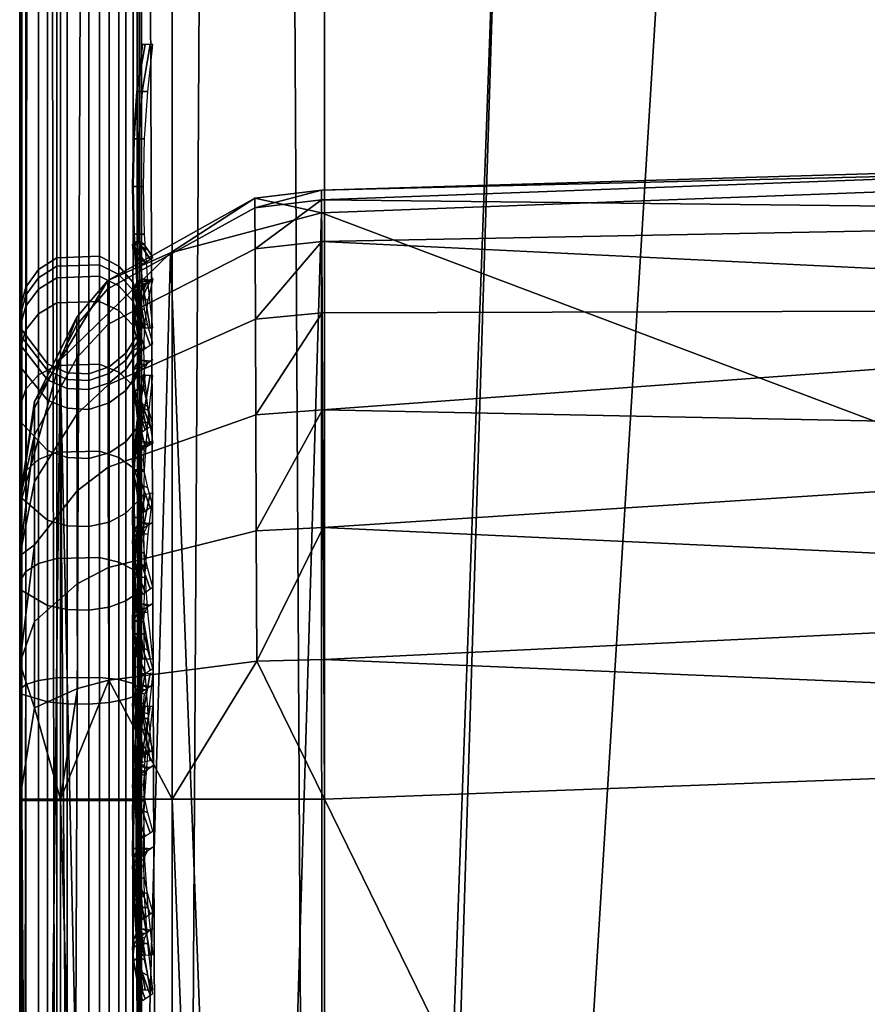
# Model space of a CAD drawing. Header units: inches. Extents: x -6.6 to 28, y -34.6 to 0.
# Tile 131 of 256: x -6.637 to -5.942, y -26.217 to -25.409. Entities that reach past the tile are written whole.
import ezdxf

# ---------------------------------------------------------------- set-up
doc = ezdxf.new("R2010")
doc.units = ezdxf.units.IN
doc.header["$LTSCALE"] = 0.03937
doc.header["$MEASUREMENT"] = 0
for name, color, linetype in [('A-FURN-3-ST', 151, 'Continuous'), ('A-FURN-3-ST-BK', 151, 'Continuous'), ('A-FURN-3-ST-SEAM', 250, 'Continuous'), ('A-FURN-3-STITCH', 15, 'Continuous')]:
    doc.layers.add(name, color=color, linetype=linetype)

msp = doc.modelspace()

# ---------------------------------------------------------------- meshes
at = {"layer": 'A-FURN-3-ST'}
mesh = msp.add_polyface(dxfattribs=at)
corners = [(-6.60383, -29.7968, 5.125), (-6.63732, -7.13385, 5.25), (-6.60383, -7.13385, 5.125), (-6.51232, -29.7968, 5.03349), (-6.51232, -7.13385, 5.03349), (-6.38732, -29.7968, 5), (-6.38732, -7.13385, 5), (-6.51232, -29.18801, 17.96651), (-6.38732, -7.73419, 18), (-6.51232, -7.73419, 17.96651), (-6.60383, -29.18801, 17.875), (-6.60383, -7.73419, 17.875), (-6.63732, -29.18801, 17.75), (-6.63732, -7.73419, 17.75), (-5.67603, -7.07321, 5), (-4.97434, -6.94182, 5), (-4.84486, -29.74389, 5), (-4.2893, -6.741, 5), (-3.62773, -6.47277, 5), (-3.3072, -29.61118, 5), (-2.99627, -6.13979, 5), (-2.40122, -5.74541, 5), (-1.84854, -5.29357, 5), (12.14097, -23.13628, 5), (-1.34375, -4.78878, 5), (14.43294, -21.07026, 5), (-0.89191, -4.2361, 5), (16.49897, -18.77829, 5), (9.64762, -24.95421, 5), (8.33372, -25.76392, 5), (6.97965, -26.50453, 5), (5.58905, -27.17403, 5), (4.16565, -27.77063, 5), (2.71326, -28.29272, 5), (1.2358, -28.73892, 5), (-0.26279, -29.10802, 5), (-1.77848, -29.39904, 5), (-6.63732, -30.04681, 5.50019), (-6.63732, -6.88369, 5.5), (-6.63732, -30.03804, 16.90065), (-6.63732, -6.88369, 16.9), (-6.38732, -29.18801, 18), (-5.61328, -7.67017, 18), (-4.87672, -29.13593, 18), (-4.84956, -7.52889, 18), (-4.10385, -7.31175, 18), (-3.38366, -7.02096, 18), (-3.37083, -29.00573, 18), (-2.69625, -6.65944, 18), (-1.87371, -28.79775, 18), (-0.38936, -28.51254, 18), (-2.04854, -6.23084, 18), (1.07823, -28.15089, 18), (2.52514, -27.71374, 18), (3.94748, -27.20228, 18), (5.34143, -26.61788, 18), (6.70327, -25.96211, 18), (8.02933, -25.23671, 18), (9.31606, -24.44365, 18), (11.75786, -22.66318, 18), (-1.44706, -5.73946, 18), (14.00247, -20.63979, 18), (-0.89786, -5.19026, 18), (16.02586, -18.39517, 18), (-0.40648, -4.58878, 18)]
mesh.append_faces([[corners[k] for k in face] for face in [(0, 1, 2), (3, 2, 4), (5, 4, 6), (7, 8, 9), (10, 9, 11), (12, 11, 13), (6, 14, 5), (5, 14, 15), (16, 15, 17), (16, 17, 18), (16, 18, 19), (19, 18, 20), (19, 20, 21), (22, 23, 21), (24, 25, 22), (26, 27, 24), (28, 29, 21), (21, 29, 30), (21, 30, 31), (31, 32, 21), (21, 32, 33), (21, 33, 34), (34, 35, 21), (21, 35, 36), (21, 36, 19), (1, 37, 38), (38, 39, 40), (40, 39, 12), (40, 12, 13), (8, 41, 42), (42, 41, 43), (42, 43, 44), (44, 43, 45), (45, 43, 46), (46, 43, 47), (46, 47, 48), (48, 47, 49), (48, 49, 50), (48, 50, 51), (51, 50, 52), (51, 52, 53), (53, 54, 51), (51, 54, 55), (51, 55, 56), (56, 57, 51), (51, 57, 58), (51, 59, 60), (60, 61, 62), (62, 63, 64)]])
mesh = msp.add_polyface(dxfattribs=at)
corners = [(-6.63732, -29.7968, 5.25), (-6.63732, -7.13385, 5.25), (-6.60383, -29.7968, 5.125), (-6.60383, -7.13385, 5.125), (-6.51232, -29.7968, 5.03349), (-6.51232, -7.13385, 5.03349), (-6.38732, -29.7968, 5), (-6.44215, -29.4013, 17.9729), (-6.38732, -29.18801, 18), (-6.51232, -29.18801, 17.96651), (-6.56395, -29.38825, 17.90721), (-6.60383, -29.18801, 17.875), (-6.58989, -29.38231, 17.87735), (-6.62516, -29.36876, 17.80919), (-6.63732, -29.35375, 17.73368), (-6.63732, -29.18801, 17.75), (-6.38732, -7.73419, 18), (-6.51232, -7.73419, 17.96651), (-6.60383, -7.73419, 17.875), (-4.87672, -29.13593, 18), (-5.09402, -29.3486, 17.98165), (0.46211, -29.42628, 17.10091), (1.11991, -29.27889, 16.90085), (1.85779, -29.0541, 17.10091), (2.57741, -28.85337, 16.90085), (2.52514, -27.71374, 18), (1.07823, -28.15089, 18), (1.61043, -28.2081, 17.98165), (0.25538, -28.56944, 17.98165), (0.30338, -28.76839, 17.92284), (1.66786, -28.40453, 17.92284), (0.34957, -28.95984, 17.82086), (1.72313, -28.59356, 17.82086), (0.39081, -29.13078, 17.67812), (1.77248, -28.76234, 17.67812), (0.42432, -29.26967, 17.50239), (1.81258, -28.89947, 17.50239), (0.44828, -29.36895, 17.30552), (1.84124, -28.9975, 17.30552), (-0.38936, -28.51254, 18), (-1.0971, -28.86223, 17.98165), (-1.05852, -29.06321, 17.92284), (-1.02139, -29.25663, 17.82086), (-0.98825, -29.42932, 17.67812), (-1.87371, -28.79775, 18), (-2.44235, -29.08822, 17.98165), (-2.41314, -29.29078, 17.92284), (-2.38503, -29.48571, 17.82086), (-3.37083, -29.00573, 18), (-3.776, -29.24953, 17.98165), (-3.75607, -29.45322, 17.92284), (1.12211, -29.28738, 5.50038), (2.58004, -28.86174, 5.50038), (0.45751, -29.40746, 5.28913), (0.44422, -29.35237, 5.19563), (1.8364, -28.98113, 5.19563), (1.85231, -29.03553, 5.28913), (0.4269, -29.2806, 5.11821), (1.81568, -28.91027, 5.11821), (0.39136, -29.13326, 5.03026), (1.77315, -28.76479, 5.03026), (-0.98782, -29.43182, 5.03026), (-1.77848, -29.39904, 5), (-0.26279, -29.10802, 5), (1.2358, -28.73892, 5), (1.86216, -29.06922, 5.39323), (0.46574, -29.44159, 5.39323), (-4.97434, -6.94182, 5), (-4.84486, -29.74389, 5), (-6.63732, -30.04681, 5.50019), (-6.63732, -30.03804, 16.90065), (-6.63732, -6.88369, 5.5)]
mesh.append_faces([[corners[k] for k in face] for face in [(0, 1, 2), (2, 3, 4), (4, 5, 6), (7, 8, 9), (10, 9, 11), (12, 11, 13), (14, 13, 15), (15, 13, 11), (8, 16, 9), (9, 17, 11), (11, 18, 15), (19, 8, 20), (21, 22, 23), (23, 22, 24), (25, 26, 27), (27, 26, 28), (27, 28, 29, 30), (30, 29, 31, 32), (32, 31, 33, 34), (34, 33, 35, 36), (36, 35, 37, 38), (38, 37, 21, 23), (26, 39, 28), (28, 39, 40), (28, 40, 41, 29), (29, 41, 42, 31), (31, 42, 43, 33), (39, 44, 40), (40, 44, 45), (40, 45, 46, 41), (41, 46, 47, 42), (44, 48, 45), (45, 48, 49), (45, 49, 50, 46), (48, 19, 49), (49, 19, 20), (22, 51, 52), (53, 54, 55, 56), (54, 57, 58, 55), (57, 59, 60, 58), (61, 62, 63), (61, 63, 59), (59, 63, 64), (59, 64, 60), (65, 51, 66), (66, 53, 56, 65), (6, 67, 68), (0, 69, 1), (69, 70, 71)]])
at = {"layer": 'A-FURN-3-ST-BK'}
mesh = msp.add_polyface(dxfattribs=at)
corners = [(-6.38787, -25.93436, 18.01328), (-6.38732, -26.0488, 18), (-6.44284, -25.93579, 18.01937), (-6.51232, -26.0488, 18.03349), (-6.4444, -25.55602, 18.52258), (-6.51366, -25.60078, 18.62724), (-6.38965, -25.56782, 18.6366), (-6.38974, -25.54942, 18.52288), (-6.44437, -25.56386, 18.40916), (-6.3897, -25.55737, 18.40795), (-6.44423, -25.59755, 18.30059), (-6.38953, -25.59154, 18.29793), (-6.44399, -25.65513, 18.20254), (-6.38925, -25.64993, 18.19862), (-6.44367, -25.73358, 18.12025), (-6.38886, -25.72947, 18.11529), (-6.44327, -25.82885, 18.05813), (-6.38839, -25.82602, 18.05244), (-6.44449, -27.40747, 25.08968), (-4.94496, -25.99497, 18), (-5.2449, -25.87912, 18.01814), (-4.08433, -25.7905, 18.01814), (-5.25172, -25.75247, 18.07309), (-4.09682, -25.66428, 18.07309), (-5.2574, -25.64678, 18.15949), (-4.10725, -25.55896, 18.15949), (-5.26154, -25.56995, 18.2683), (-4.11483, -25.48239, 18.2683), (-5.26446, -25.51557, 18.45032), (-4.12019, -25.4282, 18.45032), (-4.97409, -25.51487, 18.6366), (-5.26661, -25.9912, 20.25032), (-6.38957, -26.48446, 21.86405), (-4.05489, -26.35942, 21.86405), (-4.09958, -25.90331, 20.25032), (-5.24248, -26.44886, 21.86405)]
mesh.append_faces([[corners[k] for k in face] for face in [(0, 1, 2), (2, 1, 3), (4, 5, 6), (4, 6, 7), (4, 7, 8), (8, 7, 9), (8, 9, 10), (10, 9, 11), (10, 11, 12), (12, 11, 13), (12, 13, 14), (14, 13, 15), (14, 15, 16), (16, 15, 17), (16, 17, 2), (2, 17, 0), (18, 6, 5), (1, 0, 19), (19, 0, 20), (19, 20, 21), (21, 20, 22, 23), (23, 22, 24, 25), (25, 24, 26, 27), (27, 26, 28, 29), (29, 28, 30), (30, 28, 7), (30, 7, 6), (0, 17, 20), (20, 17, 22), (17, 15, 22), (22, 15, 24), (15, 13, 24), (24, 13, 11), (24, 11, 26), (26, 11, 9), (26, 9, 28), (28, 9, 7), (30, 6, 31), (31, 6, 32), (33, 34, 31, 35), (34, 30, 31)]])
mesh = msp.add_polyface(dxfattribs=at)
corners = [(-6.44284, -25.93579, 18.01937), (-6.51232, -26.0488, 18.03349), (-6.56429, -25.95116, 18.08475), (-6.60383, -26.0488, 18.125), (-6.59002, -25.95809, 18.11422), (-6.6252, -25.97398, 18.1818), (-6.62523, -25.90319, 18.20749), (-6.59014, -25.87229, 18.14541), (-6.62526, -25.84014, 18.24863), (-6.59025, -25.79589, 18.19532), (-6.62528, -25.78823, 18.30312), (-6.59034, -25.733, 18.26138), (-6.6253, -25.75014, 18.36802), (-6.59041, -25.68685, 18.34005), (-6.62531, -25.72785, 18.43988), (-6.59045, -25.65986, 18.42714), (-6.62531, -25.72267, 18.51494), (-6.59045, -25.65358, 18.51811), (-6.60421, -25.68871, 18.60227), (-6.63732, -25.8083, 18.5683), (-6.63732, -25.80308, 18.45397), (-6.63732, -26.0488, 18.25), (-6.63732, -25.93741, 18.27622), (-6.63732, -25.84936, 18.34931), (-6.56495, -25.6234, 18.51949), (-6.51366, -25.60078, 18.62724), (-6.4444, -25.55602, 18.52258), (-6.44327, -25.82885, 18.05813), (-6.56448, -25.85881, 18.11832), (-6.56464, -25.77658, 18.17205), (-6.44367, -25.73358, 18.12025), (-6.56478, -25.70888, 18.24316), (-6.56488, -25.65921, 18.32784), (-6.56494, -25.63016, 18.42158), (-6.44399, -25.65513, 18.20254), (-6.44423, -25.59755, 18.30059), (-6.44437, -25.56386, 18.40916)]
mesh.append_faces([[corners[k] for k in face] for face in [(0, 1, 2), (2, 1, 3), (2, 3, 4), (4, 3, 5), (4, 5, 6, 7), (7, 6, 8, 9), (9, 8, 10, 11), (11, 10, 12, 13), (13, 12, 14, 15), (15, 14, 16, 17), (17, 16, 18), (18, 16, 19), (19, 16, 20), (20, 16, 14), (20, 14, 12), (3, 21, 5), (5, 21, 22), (5, 22, 6), (6, 22, 8), (22, 23, 8), (8, 23, 10), (10, 23, 12), (12, 23, 20), (17, 18, 24), (24, 18, 25), (24, 25, 26), (27, 0, 2, 28), (28, 2, 4, 7), (9, 29, 28, 7), (29, 30, 27, 28), (29, 9, 11, 31), (31, 11, 13, 32), (32, 13, 15, 33), (33, 15, 17, 24), (30, 29, 31, 34), (34, 31, 32, 35), (35, 32, 33, 36), (36, 33, 24, 26), (21, 19, 22), (22, 19, 23), (23, 19, 20)]])
mesh = msp.add_polyface(dxfattribs=at)
corners = [(-6.38732, -29.18801, 18), (-6.4428, -29.40371, 17.98494), (-6.51232, -29.18801, 18.03349), (-6.63732, -29.18801, 18.25), (-6.63732, -26.0488, 18.25), (-6.60383, -29.18801, 18.125), (-6.60383, -26.0488, 18.125), (-6.51232, -26.0488, 18.03349), (-6.38732, -26.0488, 18), (-6.38957, -26.48446, 21.86405), (-6.38965, -25.56782, 18.6366), (-6.44449, -27.40747, 25.08968), (-6.51366, -25.60078, 18.62724), (-6.56486, -27.47226, 25.07128), (-6.60421, -25.68871, 18.60227), (-6.59062, -27.50164, 25.06294), (-6.62536, -27.56809, 25.04407), (-6.60417, -29.35516, 31.51208), (-6.63732, -29.47484, 31.47809), (-6.63732, -25.8083, 18.5683), (-6.5135, -29.26722, 31.53706), (-6.38936, -29.23436, 31.54639), (-6.38943, -28.31773, 28.31894), (-6.3895, -27.40109, 25.09149), (-5.09783, -29.3488, 17.98165), (-4.87672, -29.13593, 18), (-4.94496, -25.99497, 18), (-5.26661, -25.9912, 20.25032), (-5.24248, -26.44886, 21.86405), (-5.21834, -26.90653, 23.47777), (-4.01021, -26.81554, 23.47777), (-4.05489, -26.35942, 21.86405), (-5.14593, -28.27951, 28.31894), (-5.17007, -27.82185, 26.70522), (-5.1942, -27.36419, 25.0915), (-5.1218, -28.73717, 29.93267), (-4.87619, -29.18231, 31.54639), (-3.83146, -28.63999, 29.93267), (-5.10484, -29.3022, 31.8356)]
mesh.append_faces([[corners[k] for k in face] for face in [(0, 1, 2), (3, 4, 5), (5, 4, 6), (5, 6, 2), (2, 6, 7), (2, 7, 0), (0, 7, 8), (9, 10, 11), (11, 12, 13), (13, 12, 14), (13, 14, 15), (15, 14, 16), (15, 16, 17), (17, 16, 18), (18, 16, 19), (19, 16, 14), (15, 17, 13), (13, 17, 20), (13, 20, 11), (11, 20, 21), (11, 21, 22), (22, 23, 11), (11, 23, 9), (3, 18, 4), (4, 18, 19), (24, 0, 25), (0, 8, 25), (25, 8, 26), (27, 9, 28), (28, 9, 29), (28, 29, 30, 31), (32, 33, 22), (22, 33, 23), (23, 33, 34), (23, 34, 29), (9, 23, 29), (32, 22, 35), (35, 22, 21), (35, 21, 36), (35, 36, 37), (36, 21, 38)]])
at = {"layer": 'A-FURN-3-ST-SEAM'}
mesh = msp.add_polyface(dxfattribs=at)
corners = [(-6.56393, -14.88851, 17.85626), (-6.55014, -14.88851, 17.86752), (-6.55014, -22.0388, 17.86752), (-6.56393, -22.0388, 17.85626), (-6.55014, -29.18908, 17.86752), (-6.56393, -29.18908, 17.85626), (-6.55014, -29.36539, 17.85115), (-6.56393, -29.36334, 17.84008), (-6.53732, -29.18908, 17.9), (-6.54078, -29.36815, 17.86601), (-6.54078, -29.18908, 17.88263), (-6.53732, -22.0388, 17.9), (-6.54077, -22.0388, 17.88263), (-6.53732, -14.88851, 17.9), (-6.54077, -14.88851, 17.88263), (-6.53732, -7.73823, 17.9), (-6.58065, -29.36229, 17.83438), (-6.58065, -29.18908, 17.85046), (-6.58065, -22.0388, 17.85046), (-6.58064, -14.88851, 17.85046), (-6.61448, -14.88851, 17.85881), (-6.59833, -14.88851, 17.85149), (-6.59833, -22.0388, 17.85149), (-6.61449, -22.0388, 17.85881), (-6.59833, -29.18908, 17.85149), (-6.61449, -29.18908, 17.85881), (-6.59833, -29.36247, 17.83539), (-6.61449, -29.36381, 17.8426), (-6.63547, -29.36891, 17.87012), (-6.63547, -29.18908, 17.88681), (-6.63546, -22.0388, 17.88681), (-6.63546, -14.88851, 17.88681), (-6.6322, -14.88851, 17.92169), (-6.63706, -14.88851, 17.90452), (-6.63706, -22.0388, 17.90452), (-6.6322, -22.0388, 17.92169), (-6.63706, -29.18908, 17.90452), (-6.63221, -29.18908, 17.92169), (-6.63706, -29.37214, 17.88753), (-6.63221, -29.37527, 17.90441), (-6.57183, -29.37991, 17.92944), (-6.55608, -29.37842, 17.92143), (-6.55608, -29.18908, 17.939), (-6.57183, -29.18908, 17.94716), (-6.55608, -22.0388, 17.939), (-6.57183, -22.0388, 17.94716), (-6.55607, -14.88851, 17.939), (-6.57183, -14.88851, 17.94716), (-6.54439, -29.37597, 17.90819), (-6.54439, -29.18908, 17.92554), (-6.54438, -22.0388, 17.92554), (-6.54438, -14.88851, 17.92554), (-6.53732, -29.37112, 17.88312), (-6.54438, -7.73823, 17.92554), (-6.6069, -14.88851, 17.94586), (-6.6069, -22.0388, 17.94586), (-6.6069, -29.18908, 17.94586), (-6.6218, -14.88851, 17.93618), (-6.6218, -22.0388, 17.93618), (-6.6218, -29.18908, 17.93618), (-6.6218, -29.37791, 17.91865), (-6.6069, -29.37967, 17.92817), (-6.55014, -7.73823, 17.86752), (-6.54077, -7.73823, 17.88263)]
mesh.append_faces([[corners[k] for k in face] for face in [(0, 1, 2, 3), (3, 2, 4, 5), (5, 4, 6, 7), (8, 9, 10), (8, 10, 11), (11, 10, 12), (11, 12, 13), (13, 12, 14), (13, 14, 15), (7, 16, 17, 5), (5, 17, 18, 3), (3, 18, 19, 0), (20, 21, 22, 23), (23, 22, 24, 25), (25, 24, 26, 27), (27, 28, 29, 25), (25, 29, 30, 23), (23, 30, 31, 20), (32, 33, 34, 35), (35, 34, 36, 37), (37, 36, 38, 39), (40, 41, 42, 43), (43, 42, 44, 45), (45, 44, 46, 47), (41, 48, 49, 42), (42, 49, 50, 44), (44, 50, 51, 46), (49, 52, 8), (49, 8, 50), (50, 8, 11), (50, 11, 51), (51, 11, 13), (51, 13, 53), (47, 54, 55, 45), (45, 55, 56, 43), (54, 57, 58, 55), (55, 58, 59, 56), (56, 59, 60, 61), (57, 32, 35, 58), (58, 35, 37, 59), (59, 37, 39, 60), (62, 63, 14, 1), (1, 14, 12, 2), (2, 12, 10, 4), (4, 10, 9, 6), (21, 19, 18, 22), (22, 18, 17, 24), (24, 17, 16, 26), (33, 31, 30, 34), (34, 30, 29, 36), (36, 29, 28, 38)]])
mesh = msp.add_polyface(dxfattribs=at)
corners = [(-6.63706, -25.67971, 18.33687), (-6.63547, -25.69591, 18.34401), (-6.63547, -25.66981, 18.42878), (-6.63706, -25.6524, 18.42552), (-6.63547, -25.66379, 18.5188), (-6.63706, -25.64611, 18.51966), (-6.63547, -25.67791, 18.60568), (-6.63706, -25.66087, 18.61051), (-6.6322, -25.64435, 18.6152), (-6.6322, -25.62897, 18.52049), (-6.6322, -25.63552, 18.42236), (-6.6322, -25.66399, 18.32994), (-6.55608, -25.69868, 18.23653), (-6.57183, -25.69215, 18.23163), (-6.57183, -25.64068, 18.31967), (-6.55608, -25.64814, 18.32296), (-6.57183, -25.61049, 18.41767), (-6.55608, -25.61851, 18.41918), (-6.57183, -25.60354, 18.52173), (-6.55608, -25.61169, 18.52134), (-6.57183, -25.61986, 18.62216), (-6.55608, -25.6277, 18.61993), (-6.54438, -25.64066, 18.61626), (-6.54438, -25.62513, 18.52068), (-6.54438, -25.63174, 18.42165), (-6.54438, -25.66047, 18.32839), (-6.54438, -25.70945, 18.24461), (-6.53732, -25.68419, 18.33792), (-6.53732, -25.65684, 18.42636), (-6.53732, -25.65063, 18.51949), (-6.53732, -25.66522, 18.60928), (-6.54077, -25.67391, 18.42955), (-6.54077, -25.66797, 18.5186), (-6.54077, -25.68193, 18.60453), (-6.6069, -25.62111, 18.62181), (-6.6069, -25.60484, 18.52167), (-6.6069, -25.61177, 18.41791), (-6.6069, -25.64187, 18.3202), (-6.6069, -25.69319, 18.23241), (-6.6218, -25.63042, 18.61916), (-6.6218, -25.61451, 18.5212), (-6.6218, -25.62129, 18.4197), (-6.6218, -25.65073, 18.3241), (-6.6218, -25.70094, 18.23822), (-6.6322, -25.71253, 18.24692), (-6.61449, -25.70484, 18.59803), (-6.61449, -25.69175, 18.51744), (-6.61449, -25.69733, 18.43394), (-6.55014, -25.69647, 18.6004), (-6.55014, -25.68306, 18.51786), (-6.55014, -25.68877, 18.43234)]
mesh.append_faces([[corners[k] for k in face] for face in [(0, 1, 2, 3), (3, 2, 4, 5), (5, 4, 6, 7), (7, 8, 9, 5), (5, 9, 10, 3), (3, 10, 11, 0), (12, 13, 14, 15), (15, 14, 16, 17), (17, 16, 18, 19), (19, 18, 20, 21), (21, 22, 23, 19), (19, 23, 24, 17), (17, 24, 25, 15), (15, 25, 26, 12), (27, 26, 25), (27, 25, 28), (28, 25, 24), (28, 24, 29), (29, 24, 23), (29, 23, 30), (30, 23, 22), (31, 27, 28), (31, 28, 32), (32, 28, 29), (32, 29, 33), (33, 29, 30), (34, 20, 18, 35), (35, 18, 16, 36), (36, 16, 14, 37), (37, 14, 13, 38), (39, 34, 35, 40), (40, 35, 36, 41), (41, 36, 37, 42), (42, 37, 38, 43), (8, 39, 40, 9), (9, 40, 41, 10), (10, 41, 42, 11), (11, 42, 43, 44), (45, 6, 4, 46), (46, 4, 2, 47), (33, 48, 49, 32), (32, 49, 50, 31)]])
mesh = msp.add_polyface(dxfattribs=at)
corners = [(-6.55014, -26.9186, 22.90367), (-6.56393, -26.92943, 22.90059), (-6.56393, -25.7073, 18.59733), (-6.55014, -25.69647, 18.6004), (-6.55014, -25.96698, 18.14201), (-6.56393, -25.96953, 18.15297), (-6.56393, -26.05001, 18.14374), (-6.55014, -26.05001, 18.13248), (-6.56393, -28.14272, 18.14374), (-6.55014, -28.14272, 18.13248), (-6.59833, -28.14272, 18.14851), (-6.58065, -28.14272, 18.14954), (-6.58065, -26.05001, 18.14954), (-6.59833, -26.05001, 18.14851), (-6.58065, -25.97083, 18.15862), (-6.59833, -25.9706, 18.15762), (-6.59833, -25.71189, 18.59602), (-6.58065, -25.71288, 18.59574), (-6.58065, -26.935, 22.89901), (-6.59833, -26.93402, 22.89929), (-6.61449, -26.92697, 22.90129), (-6.61449, -25.70484, 18.59803), (-6.61449, -25.96895, 18.15049), (-6.61449, -26.05001, 18.14119), (-6.61449, -28.14272, 18.14119), (-6.63706, -28.14272, 18.09548), (-6.63547, -28.14272, 18.11319), (-6.63547, -26.05001, 18.11319), (-6.63706, -26.05001, 18.09548), (-6.63547, -25.96262, 18.12321), (-6.63706, -25.95862, 18.10596), (-6.63706, -25.66087, 18.61051), (-6.63547, -25.67791, 18.60568), (-6.63547, -26.90003, 22.90894), (-6.63706, -26.883, 22.91378), (-6.63221, -26.86648, 22.91847), (-6.6322, -25.64435, 18.6152), (-6.6322, -25.95474, 18.08924), (-6.6322, -26.05001, 18.07831), (-6.63221, -28.14272, 18.07831), (-6.55608, -28.14272, 18.061), (-6.57183, -28.14272, 18.05284), (-6.57183, -26.05001, 18.05284), (-6.55608, -26.05001, 18.061), (-6.55608, -25.6277, 18.61993), (-6.57183, -25.61986, 18.62216), (-6.57183, -26.84199, 22.92543), (-6.55608, -26.84983, 22.9232), (-6.54438, -26.86278, 22.91952), (-6.54438, -25.64066, 18.61626), (-6.54438, -26.05001, 18.07446), (-6.54439, -28.14272, 18.07446), (-6.53732, -26.05001, 18.1), (-6.53732, -25.95966, 18.11036), (-6.53732, -25.66522, 18.60928), (-6.53732, -26.88735, 22.91254), (-6.54077, -26.05001, 18.11737), (-6.53732, -28.14272, 18.1), (-6.54077, -25.96357, 18.12728), (-6.54077, -25.68193, 18.60453), (-6.54077, -26.90406, 22.9078), (-6.6069, -26.84324, 22.92507), (-6.6069, -25.62111, 18.62181), (-6.6069, -26.05001, 18.05414), (-6.6069, -28.14272, 18.05414), (-6.6218, -26.85255, 22.92243), (-6.6218, -25.63042, 18.61916), (-6.6218, -26.05001, 18.06382), (-6.6218, -28.14272, 18.06382), (-6.54078, -28.14272, 18.11737)]
mesh.append_faces([[corners[k] for k in face] for face in [(0, 1, 2, 3), (4, 5, 6, 7), (7, 6, 8, 9), (10, 11, 12, 13), (13, 12, 14, 15), (16, 17, 18, 19), (19, 20, 21, 16), (15, 22, 23, 13), (13, 23, 24, 10), (25, 26, 27, 28), (28, 27, 29, 30), (31, 32, 33, 34), (34, 35, 36, 31), (30, 37, 38, 28), (28, 38, 39, 25), (40, 41, 42, 43), (44, 45, 46, 47), (47, 48, 49, 44), (43, 50, 51, 40), (52, 51, 50), (52, 50, 53), (54, 49, 55), (55, 49, 48), (56, 57, 52), (56, 52, 58), (59, 54, 60), (60, 54, 55), (61, 46, 45, 62), (63, 42, 41, 64), (65, 61, 62, 66), (67, 63, 64, 68), (35, 65, 66, 36), (38, 67, 68, 39), (20, 33, 32, 21), (22, 29, 27, 23), (23, 27, 26, 24), (1, 18, 17, 2), (5, 14, 12, 6), (6, 12, 11, 8), (60, 0, 3, 59), (58, 4, 7, 56), (56, 7, 9, 69)]])
mesh = msp.add_polyface(dxfattribs=at)
corners = [(-6.55014, -25.69647, 18.6004), (-6.56393, -25.7073, 18.59733), (-6.56393, -25.6943, 18.51731), (-6.55014, -25.68306, 18.51786), (-6.56393, -25.69984, 18.43441), (-6.55014, -25.68877, 18.43234), (-6.56393, -25.72388, 18.35633), (-6.55014, -25.71358, 18.35179), (-6.56393, -25.7649, 18.28619), (-6.55014, -25.75589, 18.27943), (-6.56393, -25.82161, 18.22659), (-6.55014, -25.81439, 18.21795), (-6.59833, -25.76872, 18.28905), (-6.58065, -25.76954, 18.28967), (-6.58065, -25.72919, 18.35867), (-6.59833, -25.72825, 18.35826), (-6.58065, -25.70554, 18.43548), (-6.59833, -25.70453, 18.43529), (-6.58065, -25.70009, 18.51703), (-6.59833, -25.69907, 18.51708), (-6.58065, -25.71288, 18.59574), (-6.59833, -25.71189, 18.59602), (-6.61449, -25.70484, 18.59803), (-6.61449, -25.69175, 18.51744), (-6.61449, -25.69733, 18.43394), (-6.61449, -25.72155, 18.3553), (-6.61449, -25.76285, 18.28465), (-6.61449, -25.81997, 18.22463), (-6.59833, -25.82467, 18.23025), (-6.63706, -25.79066, 18.18955), (-6.63547, -25.80202, 18.20314), (-6.63547, -25.74044, 18.26785), (-6.63706, -25.72627, 18.25722), (-6.63547, -25.69591, 18.34401), (-6.63706, -25.67971, 18.33687), (-6.6322, -25.66399, 18.32994), (-6.6322, -25.71253, 18.24692), (-6.6322, -25.77966, 18.17637), (-6.55608, -25.76856, 18.16309), (-6.57183, -25.76333, 18.15683), (-6.57183, -25.69215, 18.23163), (-6.55608, -25.69868, 18.23653), (-6.54438, -25.70945, 18.24461), (-6.54438, -25.77719, 18.17342), (-6.53732, -25.79356, 18.19302), (-6.53732, -25.73033, 18.25936), (-6.53732, -25.68419, 18.33792), (-6.54077, -25.8047, 18.20635), (-6.54077, -25.74379, 18.27036), (-6.54077, -25.69974, 18.3457), (-6.54077, -25.67391, 18.42955), (-6.6069, -25.69319, 18.23241), (-6.6069, -25.76416, 18.15783), (-6.6218, -25.70094, 18.23822), (-6.6218, -25.77037, 18.16525), (-6.63547, -25.66981, 18.42878), (-6.58065, -25.82532, 18.23104)]
mesh.append_faces([[corners[k] for k in face] for face in [(0, 1, 2, 3), (3, 2, 4, 5), (5, 4, 6, 7), (7, 6, 8, 9), (9, 8, 10, 11), (12, 13, 14, 15), (15, 14, 16, 17), (17, 16, 18, 19), (19, 18, 20, 21), (21, 22, 23, 19), (19, 23, 24, 17), (17, 24, 25, 15), (15, 25, 26, 12), (12, 26, 27, 28), (29, 30, 31, 32), (32, 31, 33, 34), (34, 35, 36, 32), (32, 36, 37, 29), (38, 39, 40, 41), (41, 42, 43, 38), (44, 43, 45), (45, 43, 42), (45, 42, 46), (47, 44, 48), (48, 44, 45), (48, 45, 49), (49, 45, 46), (49, 46, 50), (51, 40, 39, 52), (53, 51, 52, 54), (36, 53, 54, 37), (24, 55, 33, 25), (25, 33, 31, 26), (26, 31, 30, 27), (1, 20, 18, 2), (2, 18, 16, 4), (4, 16, 14, 6), (6, 14, 13, 8), (8, 13, 56, 10), (50, 5, 7, 49), (49, 7, 9, 48), (48, 9, 11, 47)]])
mesh = msp.add_polyface(dxfattribs=at)
corners = [(-6.55014, -25.81439, 18.21795), (-6.56393, -25.82161, 18.22659), (-6.56393, -25.89127, 18.1811), (-6.55014, -25.88625, 18.17102), (-6.56393, -25.96953, 18.15297), (-6.55014, -25.96698, 18.14201), (-6.59833, -25.9706, 18.15762), (-6.58065, -25.97083, 18.15862), (-6.58065, -25.89385, 18.18629), (-6.59833, -25.89339, 18.18537), (-6.58065, -25.82532, 18.23104), (-6.59833, -25.82467, 18.23025), (-6.58065, -25.76954, 18.28967), (-6.59833, -25.76872, 18.28905), (-6.61449, -25.81997, 18.22463), (-6.61449, -25.89013, 18.17881), (-6.61449, -25.96895, 18.15049), (-6.63706, -25.95862, 18.10596), (-6.63547, -25.96262, 18.12321), (-6.63547, -25.87765, 18.15375), (-6.63706, -25.86976, 18.1379), (-6.63547, -25.80202, 18.20314), (-6.63706, -25.79066, 18.18955), (-6.6322, -25.77966, 18.17637), (-6.6322, -25.86211, 18.12253), (-6.6322, -25.95474, 18.08924), (-6.55608, -26.05001, 18.061), (-6.57183, -26.05001, 18.05284), (-6.57183, -25.94899, 18.06443), (-6.55608, -25.95083, 18.07238), (-6.57183, -25.85077, 18.09973), (-6.55608, -25.8544, 18.10703), (-6.57183, -25.76333, 18.15683), (-6.55608, -25.76856, 18.16309), (-6.54438, -25.77719, 18.17342), (-6.54438, -25.8604, 18.11909), (-6.54438, -25.95387, 18.08549), (-6.54438, -26.05001, 18.07446), (-6.53732, -25.95966, 18.11036), (-6.53732, -25.87177, 18.14195), (-6.53732, -25.79356, 18.19302), (-6.54077, -25.96357, 18.12728), (-6.53732, -26.05001, 18.1), (-6.54077, -25.87952, 18.15749), (-6.54077, -25.8047, 18.20635), (-6.6069, -25.76416, 18.15783), (-6.6069, -25.85135, 18.1009), (-6.6069, -25.94928, 18.0657), (-6.6069, -26.05001, 18.05414), (-6.6218, -25.77037, 18.16525), (-6.6218, -25.85566, 18.10956), (-6.6218, -25.95147, 18.07513), (-6.6218, -26.05001, 18.06382), (-6.6322, -26.05001, 18.07831)]
mesh.append_faces([[corners[k] for k in face] for face in [(0, 1, 2, 3), (3, 2, 4, 5), (6, 7, 8, 9), (9, 8, 10, 11), (11, 10, 12, 13), (11, 14, 15, 9), (9, 15, 16, 6), (17, 18, 19, 20), (20, 19, 21, 22), (22, 23, 24, 20), (20, 24, 25, 17), (26, 27, 28, 29), (29, 28, 30, 31), (31, 30, 32, 33), (33, 34, 35, 31), (31, 35, 36, 29), (29, 36, 37, 26), (38, 37, 36), (38, 36, 39), (39, 36, 35), (39, 35, 40), (40, 35, 34), (41, 42, 38), (41, 38, 43), (43, 38, 39), (43, 39, 44), (44, 39, 40), (45, 32, 30, 46), (46, 30, 28, 47), (47, 28, 27, 48), (49, 45, 46, 50), (50, 46, 47, 51), (51, 47, 48, 52), (23, 49, 50, 24), (24, 50, 51, 25), (25, 51, 52, 53), (14, 21, 19, 15), (15, 19, 18, 16), (1, 10, 8, 2), (2, 8, 7, 4), (44, 0, 3, 43), (43, 3, 5, 41)]])
mesh = msp.add_polyface(dxfattribs=at)
corners = [(-6.55014, -29.36285, 31.5102), (-6.56393, -29.37368, 31.50712), (-6.56393, -26.92943, 22.90059), (-6.55014, -26.9186, 22.90367), (-6.55014, -28.14272, 18.13248), (-6.56393, -28.14272, 18.14374), (-6.56393, -29.18908, 18.14374), (-6.55014, -29.18908, 18.13248), (-6.59833, -29.18908, 18.14851), (-6.58065, -29.18908, 18.14954), (-6.58065, -28.14272, 18.14954), (-6.59833, -28.14272, 18.14851), (-6.59833, -26.93402, 22.89929), (-6.58065, -26.935, 22.89901), (-6.58065, -29.37926, 31.50554), (-6.59833, -29.37827, 31.50582), (-6.61449, -29.37122, 31.50782), (-6.61449, -26.92697, 22.90129), (-6.61449, -28.14272, 18.14119), (-6.61449, -29.18908, 18.14119), (-6.63706, -29.18908, 18.09548), (-6.63547, -29.18908, 18.11319), (-6.63547, -28.14272, 18.11319), (-6.63706, -28.14272, 18.09548), (-6.63706, -26.883, 22.91378), (-6.63547, -26.90003, 22.90894), (-6.63547, -29.34429, 31.51547), (-6.63706, -29.32726, 31.52031), (-6.63221, -29.31074, 31.525), (-6.63221, -26.86648, 22.91847), (-6.63221, -28.14272, 18.07831), (-6.63221, -29.18908, 18.07831), (-6.55608, -29.33237, 18.052), (-6.57183, -29.33137, 18.04391), (-6.57183, -29.18908, 18.05284), (-6.55608, -29.18908, 18.061), (-6.57183, -28.14272, 18.05284), (-6.55608, -28.14272, 18.061), (-6.55608, -26.84983, 22.9232), (-6.57183, -26.84199, 22.92543), (-6.57183, -29.28624, 31.53196), (-6.55608, -29.29409, 31.52973), (-6.54439, -29.30704, 31.52605), (-6.54438, -26.86278, 22.91952), (-6.54439, -28.14272, 18.07446), (-6.54439, -29.18908, 18.07446), (-6.54439, -29.33404, 18.06536), (-6.53732, -29.18908, 18.1), (-6.53732, -28.14272, 18.1), (-6.53732, -26.05001, 18.1), (-6.53732, -26.88735, 22.91254), (-6.53732, -29.3316, 31.51907), (-6.54078, -29.18908, 18.11737), (-6.53732, -29.33719, 18.0907), (-6.54078, -28.14272, 18.11737), (-6.54077, -26.05001, 18.11737), (-6.54077, -26.90406, 22.9078), (-6.54078, -29.34831, 31.51433), (-6.6069, -29.28749, 31.5316), (-6.6069, -26.84324, 22.92507), (-6.6069, -28.14272, 18.05414), (-6.6069, -29.18908, 18.05414), (-6.6069, -29.33153, 18.0452), (-6.6218, -29.2968, 31.52896), (-6.6218, -26.85255, 22.92243), (-6.6218, -28.14272, 18.06382), (-6.6218, -29.18908, 18.06382), (-6.6218, -29.33272, 18.0548)]
mesh.append_faces([[corners[k] for k in face] for face in [(0, 1, 2, 3), (4, 5, 6, 7), (8, 9, 10, 11), (12, 13, 14, 15), (15, 16, 17, 12), (11, 18, 19, 8), (20, 21, 22, 23), (24, 25, 26, 27), (27, 28, 29, 24), (23, 30, 31, 20), (32, 33, 34, 35), (35, 34, 36, 37), (38, 39, 40, 41), (41, 42, 43, 38), (37, 44, 45, 35), (35, 45, 46, 32), (47, 46, 45), (47, 45, 48), (48, 45, 44), (48, 44, 49), (50, 43, 51), (51, 43, 42), (52, 53, 47), (52, 47, 54), (54, 47, 48), (54, 48, 55), (56, 50, 57), (57, 50, 51), (58, 40, 39, 59), (60, 36, 34, 61), (61, 34, 33, 62), (63, 58, 59, 64), (65, 60, 61, 66), (66, 61, 62, 67), (28, 63, 64, 29), (30, 65, 66, 31), (16, 26, 25, 17), (18, 22, 21, 19), (1, 14, 13, 2), (5, 10, 9, 6), (57, 0, 3, 56), (54, 4, 7, 52)]])
at = {"layer": 'A-FURN-3-STITCH'}
mesh = msp.add_polymesh((7, 4), dxfattribs=at)
for k, corner in enumerate([(-6.52804, -25.42984, 17.95579), (-6.53018, -25.42982, 17.9543), (-6.53449, -25.42977, 17.95138), (-6.53666, -25.42974, 17.94995), (-6.53231, -25.46829, 17.96146), (-6.537, -25.46833, 17.96373), (-6.54131, -25.46828, 17.96081), (-6.54094, -25.46819, 17.95562), (-6.53489, -25.50718, 17.96462), (-6.53958, -25.50722, 17.96689), (-6.54389, -25.50717, 17.96397), (-6.54351, -25.50708, 17.95878), (-6.53575, -25.54627, 17.96524), (-6.54044, -25.5463, 17.96751), (-6.54475, -25.54626, 17.96459), (-6.54438, -25.54617, 17.9594), (-6.53489, -25.58531, 17.96332), (-6.53958, -25.58535, 17.96559), (-6.54389, -25.5853, 17.96267), (-6.54352, -25.58521, 17.95748), (-6.53232, -25.62407, 17.95887), (-6.537, -25.62411, 17.96114), (-6.54131, -25.62406, 17.95822), (-6.54094, -25.62398, 17.95303), (-6.52804, -25.66231, 17.95192), (-6.53023, -25.66229, 17.9505), (-6.53454, -25.66224, 17.94758), (-6.53667, -25.66222, 17.94608)]):
    mesh.set_mesh_vertex(divmod(k, 4), corner)
mesh = msp.add_polymesh((7, 4), dxfattribs=at)
for k, corner in enumerate([(-6.52804, -25.60476, 18.37806), (-6.53018, -25.60624, 18.37806), (-6.53449, -25.60916, 18.37806), (-6.53666, -25.6106, 18.37807), (-6.53231, -25.59839, 18.4164), (-6.537, -25.59612, 18.4164), (-6.54131, -25.59904, 18.4164), (-6.54094, -25.60423, 18.41641), (-6.53489, -25.59453, 18.45522), (-6.53958, -25.59226, 18.45522), (-6.54389, -25.59518, 18.45523), (-6.54351, -25.60038, 18.45523), (-6.53575, -25.59321, 18.49429), (-6.54044, -25.59094, 18.49429), (-6.54475, -25.59386, 18.49429), (-6.54438, -25.59905, 18.4943), (-6.53489, -25.59442, 18.53337), (-6.53958, -25.59215, 18.53336), (-6.54389, -25.59507, 18.53337), (-6.54352, -25.60027, 18.53338), (-6.53232, -25.59817, 18.5722), (-6.537, -25.5959, 18.5722), (-6.54131, -25.59882, 18.5722), (-6.54094, -25.60401, 18.57221), (-6.52804, -25.60443, 18.61056), (-6.53023, -25.60585, 18.61057), (-6.53454, -25.60877, 18.61057), (-6.53667, -25.61027, 18.61057)]):
    mesh.set_mesh_vertex(divmod(k, 4), corner)
mesh = msp.add_polymesh((7, 4), dxfattribs=at)
for k, corner in enumerate([(-6.52804, -25.6216, 18.61691), (-6.53018, -25.62304, 18.61657), (-6.53449, -25.62588, 18.6159), (-6.53666, -25.62728, 18.61557), (-6.53231, -25.62427, 18.65569), (-6.537, -25.62206, 18.65621), (-6.54131, -25.6249, 18.65554), (-6.54094, -25.62995, 18.65434), (-6.53489, -25.6295, 18.69435), (-6.53958, -25.62728, 18.69487), (-6.54389, -25.63013, 18.6942), (-6.54351, -25.63518, 18.69301), (-6.53575, -25.63724, 18.73267), (-6.54044, -25.63503, 18.73319), (-6.54475, -25.63787, 18.73252), (-6.54438, -25.64293, 18.73133), (-6.53489, -25.64746, 18.7704), (-6.53958, -25.64525, 18.77092), (-6.54389, -25.64809, 18.77025), (-6.54352, -25.65314, 18.76906), (-6.53232, -25.66009, 18.80732), (-6.537, -25.65787, 18.80784), (-6.54131, -25.66072, 18.80717), (-6.54094, -25.66577, 18.80598), (-6.52804, -25.67504, 18.84319), (-6.53023, -25.67642, 18.84287), (-6.53454, -25.67927, 18.84219), (-6.53667, -25.68073, 18.84185)]):
    mesh.set_mesh_vertex(divmod(k, 4), corner)
mesh = msp.add_polymesh((7, 4), dxfattribs=at)
for k, corner in enumerate([(-6.52804, -25.75699, 18.14327), (-6.53018, -25.7582, 18.14413), (-6.53449, -25.76059, 18.14582), (-6.53666, -25.76176, 18.14665), (-6.53231, -25.72965, 18.17089), (-6.537, -25.7278, 18.16957), (-6.54131, -25.73018, 18.17126), (-6.54094, -25.73441, 18.17427), (-6.53489, -25.70407, 18.20035), (-6.53958, -25.70222, 18.19904), (-6.54389, -25.7046, 18.20073), (-6.54351, -25.70884, 18.20373), (-6.53575, -25.68042, 18.23148), (-6.54044, -25.67857, 18.23016), (-6.54475, -25.68095, 18.23185), (-6.54438, -25.68519, 18.23486), (-6.53489, -25.65884, 18.26407), (-6.53958, -25.65699, 18.26276), (-6.54389, -25.65937, 18.26445), (-6.54352, -25.66361, 18.26746), (-6.53232, -25.63947, 18.29794), (-6.537, -25.63762, 18.29663), (-6.54131, -25.64, 18.29832), (-6.54094, -25.64423, 18.30132), (-6.52804, -25.62242, 18.33287), (-6.53023, -25.62358, 18.33369), (-6.53454, -25.62596, 18.33538), (-6.53667, -25.62718, 18.33625)]):
    mesh.set_mesh_vertex(divmod(k, 4), corner)
mesh = msp.add_polymesh((7, 4), dxfattribs=at)
for k, corner in enumerate([(-6.52804, -25.68826, 18.85163), (-6.53018, -25.6897, 18.85129), (-6.53449, -25.69255, 18.85062), (-6.53666, -25.69394, 18.85029), (-6.53231, -25.69093, 18.89041), (-6.537, -25.68872, 18.89093), (-6.54131, -25.69156, 18.89026), (-6.54094, -25.69662, 18.88907), (-6.53489, -25.69616, 18.92907), (-6.53958, -25.69394, 18.9296), (-6.54389, -25.69679, 18.92893), (-6.54351, -25.70184, 18.92773), (-6.53575, -25.7039, 18.96739), (-6.54044, -25.70169, 18.96791), (-6.54475, -25.70453, 18.96724), (-6.54438, -25.70959, 18.96605), (-6.53489, -25.71412, 19.00513), (-6.53958, -25.71191, 19.00565), (-6.54389, -25.71475, 19.00498), (-6.54352, -25.7198, 19.00378), (-6.53232, -25.72675, 19.04204), (-6.537, -25.72453, 19.04256), (-6.54131, -25.72738, 19.04189), (-6.54094, -25.73243, 19.0407), (-6.52804, -25.74171, 19.07792), (-6.53023, -25.74309, 19.07759), (-6.53454, -25.74593, 19.07692), (-6.53667, -25.74739, 19.07657)]):
    mesh.set_mesh_vertex(divmod(k, 4), corner)
mesh = msp.add_polymesh((7, 4), dxfattribs=at)
for k, corner in enumerate([(-6.52804, -25.70137, 17.95579), (-6.53018, -25.70135, 17.9543), (-6.53449, -25.7013, 17.95138), (-6.53666, -25.70127, 17.94995), (-6.53231, -25.73982, 17.96146), (-6.537, -25.73986, 17.96373), (-6.54131, -25.73981, 17.96081), (-6.54094, -25.73972, 17.95562), (-6.53489, -25.77871, 17.96462), (-6.53958, -25.77875, 17.96689), (-6.54389, -25.7787, 17.96397), (-6.54351, -25.77861, 17.95878), (-6.53575, -25.8178, 17.96524), (-6.54044, -25.81783, 17.96751), (-6.54475, -25.81779, 17.96459), (-6.54438, -25.8177, 17.9594), (-6.53489, -25.85684, 17.96332), (-6.53958, -25.85688, 17.96559), (-6.54389, -25.85683, 17.96267), (-6.54352, -25.85674, 17.95748), (-6.53232, -25.8956, 17.95887), (-6.537, -25.89564, 17.96114), (-6.54131, -25.89559, 17.95822), (-6.54094, -25.89551, 17.95303), (-6.52804, -25.93384, 17.95192), (-6.53023, -25.93382, 17.9505), (-6.53454, -25.93377, 17.94758), (-6.53667, -25.93375, 17.94608)]):
    mesh.set_mesh_vertex(divmod(k, 4), corner)
mesh = msp.add_polymesh((7, 4), dxfattribs=at)
for k, corner in enumerate([(-6.52804, -25.75492, 19.08636), (-6.53018, -25.75636, 19.08602), (-6.53449, -25.75921, 19.08535), (-6.53666, -25.7606, 19.08502), (-6.53231, -25.75759, 19.12513), (-6.537, -25.75538, 19.12566), (-6.54131, -25.75822, 19.12498), (-6.54094, -25.76328, 19.12379), (-6.53489, -25.76282, 19.1638), (-6.53958, -25.76061, 19.16432), (-6.54389, -25.76345, 19.16365), (-6.54351, -25.7685, 19.16246), (-6.53575, -25.77056, 19.20212), (-6.54044, -25.76835, 19.20264), (-6.54475, -25.77119, 19.20197), (-6.54438, -25.77625, 19.20077), (-6.53489, -25.78078, 19.23985), (-6.53958, -25.77857, 19.24037), (-6.54389, -25.78141, 19.2397), (-6.54352, -25.78647, 19.23851), (-6.53232, -25.79341, 19.27677), (-6.537, -25.7912, 19.27729), (-6.54131, -25.79404, 19.27662), (-6.54094, -25.79909, 19.27542), (-6.52804, -25.80837, 19.31264), (-6.53023, -25.80975, 19.31231), (-6.53454, -25.81259, 19.31164), (-6.53667, -25.81405, 19.3113)]):
    mesh.set_mesh_vertex(divmod(k, 4), corner)
mesh = msp.add_polymesh((7, 4), dxfattribs=at)
for k, corner in enumerate([(-6.52804, -26.01689, 18.03955), (-6.53018, -26.01738, 18.04095), (-6.53449, -26.01835, 18.0437), (-6.53666, -26.01882, 18.04506), (-6.53231, -25.97861, 18.0463), (-6.537, -25.97786, 18.04415), (-6.54131, -25.97883, 18.04691), (-6.54094, -25.98055, 18.05181), (-6.53489, -25.94071, 18.05558), (-6.53958, -25.93996, 18.05343), (-6.54389, -25.94093, 18.05619), (-6.54351, -25.94265, 18.06109), (-6.53575, -25.90343, 18.06732), (-6.54044, -25.90268, 18.06518), (-6.54475, -25.90364, 18.06793), (-6.54438, -25.90536, 18.07283), (-6.53489, -25.86698, 18.08147), (-6.53958, -25.86623, 18.07932), (-6.54389, -25.8672, 18.08208), (-6.54352, -25.86892, 18.08698), (-6.53232, -25.83161, 18.09792), (-6.537, -25.83085, 18.09577), (-6.54131, -25.83182, 18.09853), (-6.54094, -25.83354, 18.10343), (-6.52804, -25.79751, 18.11658), (-6.53023, -25.79798, 18.11792), (-6.53454, -25.79895, 18.12067), (-6.53667, -25.79945, 18.12209)]):
    mesh.set_mesh_vertex(divmod(k, 4), corner)
mesh = msp.add_polymesh((7, 4), dxfattribs=at)
for k, corner in enumerate([(-6.52804, -25.82158, 19.32108), (-6.53018, -25.82303, 19.32074), (-6.53449, -25.82587, 19.32007), (-6.53666, -25.82727, 19.31974), (-6.53231, -25.82425, 19.35986), (-6.537, -25.82204, 19.36038), (-6.54131, -25.82488, 19.35971), (-6.54094, -25.82994, 19.35851), (-6.53489, -25.82948, 19.39852), (-6.53958, -25.82727, 19.39904), (-6.54389, -25.83011, 19.39837), (-6.54351, -25.83516, 19.39718), (-6.53575, -25.83723, 19.43684), (-6.54044, -25.83501, 19.43736), (-6.54475, -25.83786, 19.43669), (-6.54438, -25.84291, 19.4355), (-6.53489, -25.84744, 19.47457), (-6.53958, -25.84523, 19.47509), (-6.54389, -25.84807, 19.47442), (-6.54352, -25.85313, 19.47323), (-6.53232, -25.86007, 19.51149), (-6.537, -25.85786, 19.51201), (-6.54131, -25.8607, 19.51134), (-6.54094, -25.86576, 19.51015), (-6.52804, -25.87503, 19.54736), (-6.53023, -25.87641, 19.54704), (-6.53454, -25.87925, 19.54636), (-6.53667, -25.88071, 19.54602)]):
    mesh.set_mesh_vertex(divmod(k, 4), corner)
mesh = msp.add_polymesh((7, 4), dxfattribs=at)
for k, corner in enumerate([(-6.52804, -25.88824, 19.55581), (-6.53018, -25.88969, 19.55546), (-6.53449, -25.89253, 19.55479), (-6.53666, -25.89393, 19.55446), (-6.53231, -25.89092, 19.59458), (-6.537, -25.8887, 19.5951), (-6.54131, -25.89155, 19.59443), (-6.54094, -25.8966, 19.59324), (-6.53489, -25.89614, 19.63325), (-6.53958, -25.89393, 19.63377), (-6.54389, -25.89677, 19.6331), (-6.54351, -25.90183, 19.6319), (-6.53575, -25.90389, 19.67156), (-6.54044, -25.90167, 19.67209), (-6.54475, -25.90452, 19.67141), (-6.54438, -25.90957, 19.67022), (-6.53489, -25.9141, 19.7093), (-6.53958, -25.91189, 19.70982), (-6.54389, -25.91473, 19.70915), (-6.54352, -25.91979, 19.70795), (-6.53232, -25.92673, 19.74621), (-6.537, -25.92452, 19.74673), (-6.54131, -25.92736, 19.74606), (-6.54094, -25.93242, 19.74487), (-6.52804, -25.94169, 19.78209), (-6.53023, -25.94307, 19.78176), (-6.53454, -25.94591, 19.78109), (-6.53667, -25.94738, 19.78074)]):
    mesh.set_mesh_vertex(divmod(k, 4), corner)
mesh = msp.add_polymesh((7, 4), dxfattribs=at)
for k, corner in enumerate([(-6.53666, -25.94589, 18.07372), (-6.53449, -25.94575, 18.07229), (-6.53018, -25.94546, 18.06938), (-6.52804, -25.94531, 18.06791), (-6.54094, -25.98342, 18.06361), (-6.54131, -25.9829, 18.05844), (-6.537, -25.98261, 18.05553), (-6.53231, -25.98284, 18.0578), (-6.54351, -26.02168, 18.05595), (-6.54389, -26.02116, 18.05078), (-6.53958, -26.02087, 18.04787), (-6.53489, -26.0211, 18.05014), (-6.54438, -26.06043, 18.05078), (-6.54475, -26.05991, 18.04562), (-6.54044, -26.05962, 18.04271), (-6.53575, -26.05984, 18.04497), (-6.54352, -26.09943, 18.04815), (-6.54389, -26.09891, 18.04298), (-6.53958, -26.09862, 18.04007), (-6.53489, -26.09885, 18.04233), (-6.54094, -26.13845, 18.04805), (-6.54131, -26.13793, 18.04289), (-6.537, -26.13764, 18.03998), (-6.53232, -26.13786, 18.04224), (-6.53667, -26.17724, 18.0505), (-6.53454, -26.17709, 18.04901), (-6.53023, -26.1768, 18.0461), (-6.52804, -26.17665, 18.04469)]):
    mesh.set_mesh_vertex(divmod(k, 4), corner)
mesh = msp.add_polymesh((7, 4), dxfattribs=at)
for k, corner in enumerate([(-6.52804, -25.9549, 19.79053), (-6.53018, -25.95635, 19.79019), (-6.53449, -25.95919, 19.78952), (-6.53666, -25.96059, 19.78919), (-6.53231, -25.95758, 19.8293), (-6.537, -25.95536, 19.82983), (-6.54131, -25.95821, 19.82915), (-6.54094, -25.96326, 19.82796), (-6.53489, -25.9628, 19.86797), (-6.53958, -25.96059, 19.86849), (-6.54389, -25.96343, 19.86782), (-6.54351, -25.96849, 19.86663), (-6.53575, -25.97055, 19.90629), (-6.54044, -25.96834, 19.90681), (-6.54475, -25.97118, 19.90614), (-6.54438, -25.97623, 19.90494), (-6.53489, -25.98077, 19.94402), (-6.53958, -25.97855, 19.94454), (-6.54389, -25.9814, 19.94387), (-6.54352, -25.98645, 19.94268), (-6.53232, -25.99339, 19.98094), (-6.537, -25.99118, 19.98146), (-6.54131, -25.99402, 19.98079), (-6.54094, -25.99908, 19.97959), (-6.52804, -26.00835, 20.01681), (-6.53023, -26.00973, 20.01648), (-6.53454, -26.01257, 20.01581), (-6.53667, -26.01404, 20.01547)]):
    mesh.set_mesh_vertex(divmod(k, 4), corner)
mesh = msp.add_polymesh((7, 4), dxfattribs=at)
for k, corner in enumerate([(-6.52804, -25.9729, 17.95579), (-6.53018, -25.97287, 17.9543), (-6.53449, -25.97283, 17.95138), (-6.53666, -25.9728, 17.94995), (-6.53231, -26.01135, 17.96146), (-6.537, -26.01139, 17.96373), (-6.54131, -26.01134, 17.96081), (-6.54094, -26.01125, 17.95562), (-6.53489, -26.05024, 17.96462), (-6.53958, -26.05028, 17.96689), (-6.54389, -26.05023, 17.96397), (-6.54351, -26.05014, 17.95878), (-6.53575, -26.08933, 17.96524), (-6.54044, -26.08936, 17.96751), (-6.54475, -26.08931, 17.96459), (-6.54438, -26.08923, 17.9594), (-6.53489, -26.12837, 17.96332), (-6.53958, -26.12841, 17.96559), (-6.54389, -26.12836, 17.96267), (-6.54352, -26.12827, 17.95748), (-6.53232, -26.16713, 17.95887), (-6.537, -26.16717, 17.96114), (-6.54131, -26.16712, 17.95822), (-6.54094, -26.16704, 17.95303), (-6.52804, -26.20537, 17.95192), (-6.53023, -26.20535, 17.9505), (-6.53454, -26.2053, 17.94758), (-6.53667, -26.20528, 17.94608)]):
    mesh.set_mesh_vertex(divmod(k, 4), corner)
mesh = msp.add_polymesh((7, 4), dxfattribs=at)
for k, corner in enumerate([(-6.52804, -26.02157, 20.02525), (-6.53018, -26.02301, 20.02491), (-6.53449, -26.02585, 20.02424), (-6.53666, -26.02725, 20.02391), (-6.53231, -26.02424, 20.06403), (-6.537, -26.02203, 20.06455), (-6.54131, -26.02487, 20.06388), (-6.54094, -26.02992, 20.06268), (-6.53489, -26.02946, 20.10269), (-6.53958, -26.02725, 20.10322), (-6.54389, -26.03009, 20.10254), (-6.54351, -26.03515, 20.10135), (-6.53575, -26.03721, 20.14101), (-6.54044, -26.035, 20.14153), (-6.54475, -26.03784, 20.14086), (-6.54438, -26.04289, 20.13967), (-6.53489, -26.04743, 20.17874), (-6.53958, -26.04521, 20.17927), (-6.54389, -26.04806, 20.17859), (-6.54352, -26.05311, 20.1774), (-6.53232, -26.06005, 20.21566), (-6.537, -26.05784, 20.21618), (-6.54131, -26.06068, 20.21551), (-6.54094, -26.06574, 20.21432), (-6.52804, -26.07501, 20.25153), (-6.53023, -26.07639, 20.25121), (-6.53454, -26.07924, 20.25054), (-6.53667, -26.0807, 20.25019)]):
    mesh.set_mesh_vertex(divmod(k, 4), corner)
mesh = msp.add_polymesh((7, 4), dxfattribs=at)
for k, corner in enumerate([(-6.52804, -26.08823, 20.25998), (-6.53018, -26.08967, 20.25963), (-6.53449, -26.09251, 20.25896), (-6.53666, -26.09391, 20.25863), (-6.53231, -26.0909, 20.29875), (-6.537, -26.08869, 20.29927), (-6.54131, -26.09153, 20.2986), (-6.54094, -26.09659, 20.29741), (-6.53489, -26.09613, 20.33742), (-6.53958, -26.09391, 20.33794), (-6.54389, -26.09676, 20.33727), (-6.54351, -26.10181, 20.33607), (-6.53575, -26.10387, 20.37573), (-6.54044, -26.10166, 20.37626), (-6.54475, -26.1045, 20.37558), (-6.54438, -26.10956, 20.37439), (-6.53489, -26.11409, 20.41347), (-6.53958, -26.11188, 20.41399), (-6.54389, -26.11472, 20.41332), (-6.54352, -26.11977, 20.41212), (-6.53232, -26.12672, 20.45038), (-6.537, -26.1245, 20.45091), (-6.54131, -26.12735, 20.45023), (-6.54094, -26.1324, 20.44904), (-6.52804, -26.14167, 20.48626), (-6.53023, -26.14305, 20.48593), (-6.53454, -26.1459, 20.48526), (-6.53667, -26.14736, 20.48491)]):
    mesh.set_mesh_vertex(divmod(k, 4), corner)
mesh = msp.add_polymesh((7, 4), dxfattribs=at)
for k, corner in enumerate([(-6.52804, -26.15489, 20.4947), (-6.53018, -26.15633, 20.49436), (-6.53449, -26.15918, 20.49369), (-6.53666, -26.16057, 20.49336), (-6.53231, -26.15756, 20.53347), (-6.537, -26.15535, 20.534), (-6.54131, -26.15819, 20.53333), (-6.54094, -26.16325, 20.53213), (-6.53489, -26.16279, 20.57214), (-6.53958, -26.16057, 20.57266), (-6.54389, -26.16342, 20.57199), (-6.54351, -26.16847, 20.5708), (-6.53575, -26.17053, 20.61046), (-6.54044, -26.16832, 20.61098), (-6.54475, -26.17116, 20.61031), (-6.54438, -26.17622, 20.60911), (-6.53489, -26.18075, 20.64819), (-6.53958, -26.17854, 20.64871), (-6.54389, -26.18138, 20.64804), (-6.54352, -26.18644, 20.64685), (-6.53232, -26.19338, 20.68511), (-6.537, -26.19117, 20.68563), (-6.54131, -26.19401, 20.68496), (-6.54094, -26.19906, 20.68376), (-6.52804, -26.20834, 20.72098), (-6.53023, -26.20972, 20.72065), (-6.53454, -26.21256, 20.71998), (-6.53667, -26.21402, 20.71964)]):
    mesh.set_mesh_vertex(divmod(k, 4), corner)

doc.saveas('drawing.dxf')
